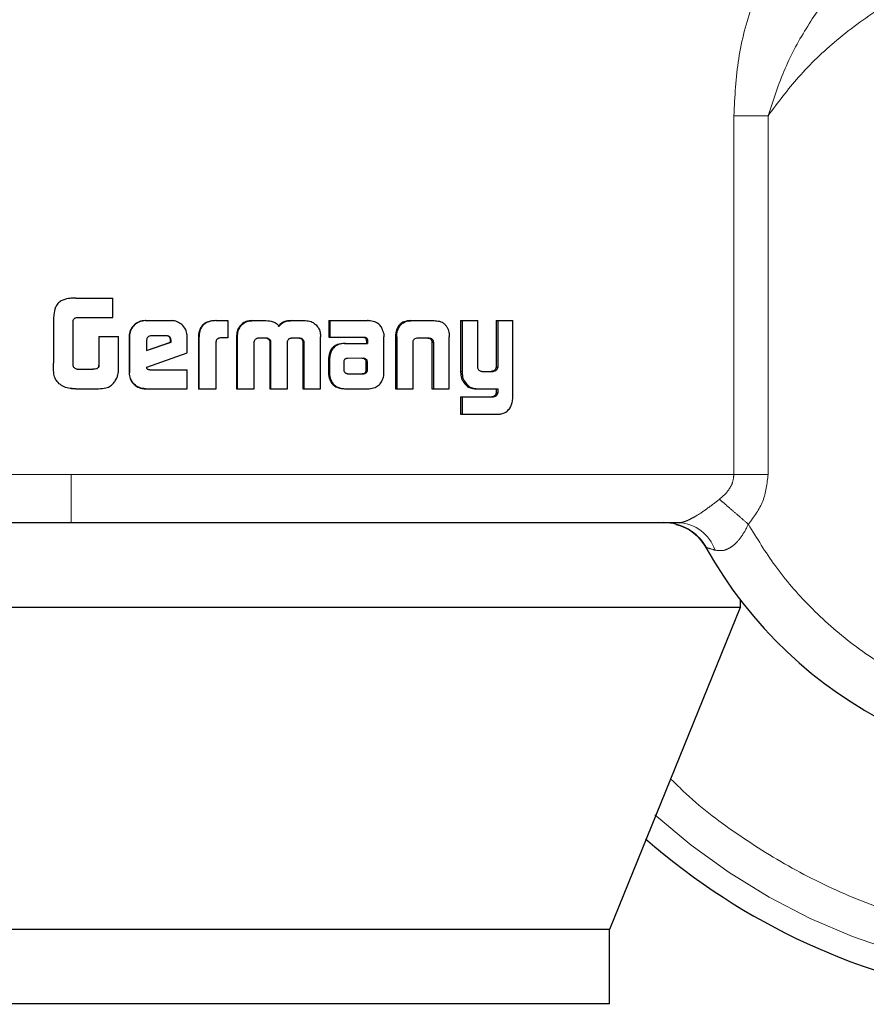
# Model space of a CAD drawing. Header units: millimetres. Extents: x 28 to 241, y 73 to 155.
# Tile 38 of 71: x 156.768 to 157.68, y 73.086 to 74.146. Entities that reach past the tile are written whole.
import ezdxf

# ---------------------------------------------------------------- set-up
doc = ezdxf.new("R2010")
doc.units = ezdxf.units.MM
doc.linetypes.add('PHANTOM', pattern=[12.7, 6.35, -1.27, 1.27, -1.27, 1.27, -1.27])

msp = doc.modelspace()

# ---------------------------------------------------------------- linework, layer by layer
at = {"color": 8, "linetype": 'PHANTOM', "lineweight": 18}
for p, q in [((157.5372, 74.0426), (157.5372, 73.6563)), ((157.5741, 74.0426), (157.5372, 74.0426)), ((157.5741, 73.6563), (157.5741, 74.0426)), ((157.1741, 73.8044), (157.1727, 73.8044)), ((157.212, 73.7982), (157.2135, 73.7982)), ((157.1006, 73.78), (157.1017, 73.78)), ((157.139, 73.7807), (157.1403, 73.7807)), ((157.2428, 73.7672), (157.2445, 73.7672)), ((157.2773, 73.7399), (157.2791, 73.7399)), ((156.8234, 73.6563), (155.8171, 73.6563)), ((157.5372, 73.6563), (156.8234, 73.6563)), ((157.5372, 73.6563), (157.5741, 73.6563))]:
    msp.add_line(p, q, dxfattribs=at)
at = {"color": 7, "linetype": 'Continuous', "lineweight": 25}
for p, q in [((156.8234, 73.846), (156.8212, 73.8456)), ((156.8212, 73.8458), (156.8212, 73.8458)), ((156.8284, 73.8462), (156.8234, 73.846)), ((156.8284, 73.8462), (156.8681, 73.8462)), ((156.8284, 73.8462), (156.8284, 73.8462)), ((156.8681, 73.8252), (156.8681, 73.8462)), ((156.8043, 73.8221), (156.8043, 73.7762)), ((156.8254, 73.7737), (156.8254, 73.8211)), ((156.8292, 73.8252), (156.8681, 73.8252)), ((156.903, 73.8219), (156.9033, 73.8219)), ((156.9033, 73.8219), (156.9311, 73.8219)), ((156.979, 73.8219), (156.9796, 73.8219)), ((156.9796, 73.8219), (156.9922, 73.8219)), ((156.9922, 73.8219), (156.9922, 73.8033)), ((157.0183, 73.8219), (157.0191, 73.8219)), ((157.0191, 73.8219), (157.0331, 73.8219)), ((157.0606, 73.8219), (157.0615, 73.8219)), ((157.0615, 73.8219), (157.0754, 73.8219)), ((157.1009, 73.8219), (157.1009, 73.8042)), ((157.1009, 73.8219), (157.102, 73.8219)), ((157.102, 73.8219), (157.102, 73.8042)), ((157.102, 73.8219), (157.1425, 73.8219)), ((157.1891, 73.8219), (157.1905, 73.8219)), ((157.1905, 73.8219), (157.2145, 73.8219)), ((157.2428, 73.8219), (157.2428, 73.7672)), ((157.2428, 73.8219), (157.2445, 73.8219)), ((157.2445, 73.8219), (157.2445, 73.7672)), ((157.2445, 73.8219), (157.2614, 73.8219)), ((157.2614, 73.773), (157.2614, 73.8219)), ((157.281, 73.8219), (157.281, 73.7718)), ((157.281, 73.8219), (157.2829, 73.8219)), ((157.2829, 73.8219), (157.2829, 73.7718)), ((157.2829, 73.8219), (157.2993, 73.8219)), ((157.2993, 73.7411), (157.2993, 73.8219)), ((157.0046, 73.8142), (157.0038, 73.8142)), ((156.8532, 73.8047), (156.8532, 73.7739)), ((156.8532, 73.8047), (156.8533, 73.8047)), ((156.8533, 73.8047), (156.8533, 73.7739)), ((156.8533, 73.8047), (156.8744, 73.8047)), ((156.8744, 73.7734), (156.8744, 73.8047)), ((156.8858, 73.8045), (156.886, 73.8045)), ((156.8858, 73.8045), (156.8858, 73.7658)), ((156.886, 73.8045), (156.886, 73.7658)), ((156.9045, 73.8006), (156.9045, 73.7898)), ((156.9259, 73.8056), (156.9097, 73.8056)), ((156.9309, 73.8005), (156.9305, 73.8005)), ((156.9305, 73.7987), (156.9305, 73.8005)), ((156.9309, 73.7987), (156.9309, 73.8005)), ((156.9483, 73.7871), (156.9483, 73.8045)), ((156.9604, 73.803), (156.9604, 73.7486)), ((156.9604, 73.803), (156.9609, 73.803)), ((156.9609, 73.803), (156.9609, 73.7486)), ((156.9794, 73.7486), (156.9794, 73.7993)), ((156.9922, 73.8033), (156.9841, 73.8033)), ((157.0015, 73.8043), (157.0015, 73.7486)), ((157.0015, 73.8043), (157.0022, 73.8043)), ((157.0022, 73.8043), (157.0022, 73.7486)), ((157.0254, 73.8033), (157.0343, 73.8033)), ((157.061, 73.8033), (157.0689, 73.8033)), ((157.0717, 73.8019), (157.0726, 73.8019)), ((157.0919, 73.7486), (157.092, 73.8043)), ((157.1009, 73.8042), (157.102, 73.8042)), ((157.102, 73.8042), (157.1389, 73.8042)), ((157.1413, 73.8014), (157.1413, 73.8004)), ((157.1413, 73.8014), (157.1426, 73.8014)), ((157.1413, 73.8004), (157.1426, 73.8004)), ((157.1415, 73.7993), (157.1415, 73.7974)), ((157.1415, 73.7993), (157.1427, 73.7993)), ((157.1426, 73.8014), (157.1426, 73.8004)), ((157.1427, 73.7993), (157.1427, 73.7974)), ((157.1602, 73.7658), (157.1603, 73.8046)), ((157.1727, 73.8044), (157.1727, 73.7486)), ((157.173, 73.8078), (157.1743, 73.8078)), ((157.1741, 73.8044), (157.1741, 73.7486)), ((157.1916, 73.7486), (157.1916, 73.7992)), ((157.1971, 73.8033), (157.2079, 73.8033)), ((157.2119, 73.7992), (157.2134, 73.7992)), ((157.2304, 73.8078), (157.2307, 73.8044)), ((157.2307, 73.7486), (157.2307, 73.8044)), ((156.9045, 73.7898), (156.9309, 73.7987)), ((156.9045, 73.7899), (156.9305, 73.7987)), ((156.9309, 73.7987), (156.9305, 73.7987)), ((157.0205, 73.7486), (157.0203, 73.7977)), ((157.0373, 73.7985), (157.0373, 73.7486)), ((157.0373, 73.7985), (157.0382, 73.7985)), ((157.0382, 73.7985), (157.0382, 73.7486)), ((157.0564, 73.7486), (157.0564, 73.7985)), ((157.073, 73.7977), (157.0728, 73.7486)), ((157.073, 73.7977), (157.074, 73.7977)), ((157.074, 73.7977), (157.0738, 73.7486)), ((157.1178, 73.7974), (157.119, 73.7974)), ((157.119, 73.7974), (157.1427, 73.7974)), ((157.212, 73.7982), (157.212, 73.7486)), ((157.2135, 73.7982), (157.2135, 73.7486)), ((156.9048, 73.7717), (156.9483, 73.7871)), ((157.1006, 73.78), (157.1006, 73.7651)), ((157.1017, 73.78), (157.1017, 73.7651)), ((157.1205, 73.7812), (157.1197, 73.781)), ((157.1215, 73.7812), (157.1205, 73.7812)), ((157.1378, 73.7813), (157.1215, 73.7812)), ((156.8299, 73.7695), (156.8466, 73.7695)), ((156.8532, 73.7739), (156.8533, 73.7739)), ((156.9079, 73.7689), (156.9483, 73.7689)), ((156.9483, 73.7486), (156.9483, 73.7689)), ((157.117, 73.7775), (157.117, 73.7764)), ((157.117, 73.7764), (157.117, 73.7689)), ((157.1413, 73.769), (157.1412, 73.7771)), ((157.1424, 73.7771), (157.1412, 73.7771)), ((157.1426, 73.769), (157.1413, 73.769)), ((157.1426, 73.769), (157.1424, 73.7771)), ((157.277, 73.7673), (157.2788, 73.7673)), ((157.281, 73.7718), (157.2829, 73.7718)), ((156.8858, 73.7658), (156.886, 73.7658)), ((157.1006, 73.7651), (157.1017, 73.7651)), ((157.1009, 73.7618), (157.102, 73.7618)), ((157.1215, 73.7646), (157.1368, 73.7647)), ((157.1216, 73.7646), (157.138, 73.7647)), ((157.138, 73.7647), (157.1368, 73.7647)), ((157.1416, 73.7661), (157.1403, 73.7661)), ((157.2451, 73.7569), (157.2468, 73.7569)), ((157.2659, 73.7672), (157.2778, 73.7672)), ((156.8198, 73.7493), (156.8198, 73.7493)), ((156.8223, 73.749), (156.8234, 73.7488)), ((156.8234, 73.7488), (156.8285, 73.7486)), ((156.8285, 73.7486), (156.8528, 73.7486)), ((156.8285, 73.7486), (156.8285, 73.7486)), ((156.9033, 73.7486), (156.903, 73.7486)), ((156.9033, 73.7486), (156.9483, 73.7486)), ((156.9604, 73.7486), (156.9609, 73.7486)), ((156.9609, 73.7486), (156.9794, 73.7486)), ((157.0015, 73.7486), (157.0022, 73.7486)), ((157.0022, 73.7486), (157.0205, 73.7486)), ((157.0373, 73.7486), (157.0382, 73.7486)), ((157.0382, 73.7486), (157.0564, 73.7486)), ((157.0728, 73.7486), (157.0738, 73.7486)), ((157.0738, 73.7486), (157.0919, 73.7486)), ((157.1187, 73.7486), (157.1199, 73.7486)), ((157.1199, 73.7486), (157.1443, 73.7486)), ((157.1727, 73.7486), (157.1741, 73.7486)), ((157.1741, 73.7486), (157.1916, 73.7486)), ((157.212, 73.7486), (157.2135, 73.7486)), ((157.2135, 73.7486), (157.2307, 73.7486)), ((157.2595, 73.7486), (157.2613, 73.7486)), ((157.2613, 73.7486), (157.2829, 73.7486)), ((157.281, 73.7486), (157.281, 73.7443)), ((157.2829, 73.7486), (157.2829, 73.7443)), ((157.2428, 73.7398), (157.2428, 73.7212)), ((157.2428, 73.7398), (157.2445, 73.7398)), ((157.2445, 73.7398), (157.2445, 73.7212)), ((157.2445, 73.7398), (157.2782, 73.7398)), ((157.281, 73.7443), (157.2829, 73.7443)), ((157.2428, 73.7212), (157.2445, 73.7212)), ((157.2445, 73.7212), (157.2837, 73.7212)), ((157.5441, 73.513), (156.008, 73.513)), ((157.5441, 73.513), (157.4031, 73.166)), ((157.5441, 73.5214), (157.5441, 73.513)), ((157.4031, 73.166), (156.1294, 73.166)), ((157.4031, 73.086), (157.4031, 73.166)), ((157.4031, 73.086), (156.1294, 73.086))]:
    msp.add_line(p, q, dxfattribs=at)
for centre, radius, start, end in [((157.9165, 73.8055), 0.4685, 209.1217, 56.7142), ((157.9165, 73.8055), 0.72, 228.7799, 0), ((157.4618, 73.5522), 0.0521, 29.1217, 90)]:
    msp.add_arc(centre, radius, start, end, dxfattribs=at)
at = {"color": 8, "linetype": 'PHANTOM', "lineweight": 18}
for centre, radius, start, end in [((157.9165, 73.8055), 0.6941, 227.9991, 0), ((157.4758, 73.5609), 0.0434, 18.5532, 87.0857)]:
    msp.add_arc(centre, radius, start, end, dxfattribs=at)
for points, knots in [([(157.6107, 74.2518), (157.5999, 74.2397), (157.5785, 74.2157), (157.5558, 74.1625), (157.5404, 74.1045), (157.5383, 74.0632), (157.5372, 74.0426)], [0, 0, 0, 0, 0.250124, 0.499333, 0.749128, 1, 1, 1, 1]), ([(157.5529, 73.6026), (157.5621, 73.5875), (157.5813, 73.5559), (157.6192, 73.5121), (157.6661, 73.4707), (157.7229, 73.4347), (157.7886, 73.407), (157.8614, 73.3905), (157.9384, 73.3873), (158.0159, 73.3986), (158.0896, 73.4242), (158.1561, 73.4622), (158.2126, 73.5098), (158.2577, 73.5636), (158.2913, 73.6204), (158.3142, 73.6774), (158.3276, 73.7324), (158.3335, 73.7854), (158.3328, 73.8389), (158.3246, 73.8949), (158.3074, 73.9538), (158.2794, 74.0136), (158.2396, 74.0715), (158.1879, 74.1244), (158.1254, 74.1686), (158.0544, 74.2011), (157.9784, 74.2198), (157.9015, 74.224), (157.8274, 74.2145), (157.7594, 74.1932), (157.6994, 74.1629), (157.6487, 74.1262), (157.6068, 74.0862), (157.5847, 74.0567), (157.5741, 74.0426)], [0, 0, 0, 0, 0.0246254, 0.0514535, 0.0804997, 0.1116863, 0.1448122, 0.1795289, 0.2153765, 0.251769, 0.2880779, 0.3236741, 0.3580073, 0.3906366, 0.4212636, 0.4497193, 0.4759515, 0.4999991, 0.5240607, 0.5503079, 0.5787782, 0.6094186, 0.6420633, 0.6764055, 0.7120099, 0.74832, 0.7847095, 0.8205493, 0.8552602, 0.8883706, 0.9195429, 0.9485754, 0.9753893, 1, 1, 1, 1]), ([(157.5741, 74.0426), (157.5798, 74.0598), (157.5908, 74.0936), (157.6156, 74.1391), (157.644, 74.179), (157.6666, 74.1983), (157.6776, 74.2076)], [0, 0, 0, 0, 0.26502, 0.521295, 0.766877, 1, 1, 1, 1]), ([(158.5713, 73.8055), (158.5708, 73.7862), (158.5698, 73.7461), (158.5611, 73.6847), (158.5457, 73.6195), (158.5215, 73.5511), (158.4869, 73.4805), (158.4449, 73.4163), (158.3976, 73.3595), (158.3472, 73.3106), (158.2894, 73.2656), (158.2247, 73.2261), (158.1538, 73.1935), (158.0777, 73.1692), (157.9981, 73.1541), (157.9165, 73.149), (157.835, 73.1541), (157.7553, 73.1692), (157.6793, 73.1935), (157.6083, 73.226), (157.5438, 73.2658), (157.4975, 73.3003), (157.4747, 73.323), (157.4691, 73.3285)], [0, 0, 0, 0, 0.038195, 0.078917, 0.122127, 0.170129, 0.221693, 0.276886, 0.320979, 0.367142, 0.415235, 0.465062, 0.516374, 0.568853, 0.622145, 0.675856, 0.72956, 0.782851, 0.835337, 0.886643, 0.936475, 0.984568, 1, 1, 1, 1]), ([(156.8234, 73.6043), (156.8234, 73.6052), (156.8234, 73.6071), (156.8234, 73.6212), (156.8234, 73.6387), (156.8234, 73.6506), (156.8234, 73.6563)], [0, 0, 0, 0, 0.27027, 0.562415, 0.789735, 1, 1, 1, 1]), ([(157.5217, 73.6295), (157.524, 73.6314), (157.5282, 73.635), (157.5332, 73.6416), (157.5366, 73.6488), (157.537, 73.6539), (157.5372, 73.6563)], [0, 0, 0, 0, 0.276685, 0.53289, 0.771968, 1, 1, 1, 1]), ([(157.5529, 73.6026), (157.5589, 73.6106), (157.5708, 73.6266), (157.573, 73.6464), (157.5741, 73.6563)], [0, 0, 0, 0, 0.500851, 1, 1, 1, 1]), ([(157.4781, 73.6043), (157.4791, 73.6044), (157.4813, 73.6045), (157.4856, 73.6059), (157.4906, 73.6082), (157.4983, 73.6124), (157.5091, 73.6197), (157.5174, 73.6261), (157.5217, 73.6295)], [0, 0, 0, 0, 0.1184109, 0.2343118, 0.3506364, 0.4690371, 0.7210422, 1, 1, 1, 1]), ([(157.5217, 73.6295), (157.5237, 73.6278), (157.5277, 73.6243), (157.5354, 73.6177), (157.544, 73.6103), (157.55, 73.6051), (157.5529, 73.6026)], [0, 0, 0, 0, 0.2467396, 0.4999787, 0.7532605, 1, 1, 1, 1]), ([(157.517, 73.5747), (157.5202, 73.5743), (157.5248, 73.5736), (157.5316, 73.5763), (157.5381, 73.5805), (157.5461, 73.5892), (157.5506, 73.598), (157.5529, 73.6026)], [0, 0, 0, 0, 0.249002, 0.369456, 0.488618, 0.733608, 1, 1, 1, 1]), ([(157.5073, 73.5776), (157.5074, 73.5775), (157.5077, 73.5775), (157.5102, 73.5767), (157.5143, 73.5755), (157.517, 73.5747)], [0, 0, 0, 0, 0.243949, 0.491108, 1, 1, 1, 1])]:
    msp.add_open_spline(points, degree=3, knots=knots, dxfattribs=at)
at = {"color": 7, "linetype": 'Continuous', "lineweight": 25}
for points, knots in [([(156.8284, 73.8462), (156.8257, 73.8461), (156.8203, 73.846), (156.8134, 73.8441), (156.8088, 73.8404), (156.8058, 73.8352), (156.8045, 73.8289), (156.8044, 73.8241), (156.8043, 73.8221)], [0, 0, 0, 0, 0.20258, 0.407199, 0.522978, 0.638606, 0.845627, 1, 1, 1, 1]), ([(156.8254, 73.8211), (156.8255, 73.8218), (156.8258, 73.8229), (156.8267, 73.8242), (156.8278, 73.825), (156.8287, 73.8251), (156.8292, 73.8252)], [0, 0, 0, 0, 0.33654, 0.550778, 0.765834, 1, 1, 1, 1]), ([(156.903, 73.8219), (156.9008, 73.8217), (156.8964, 73.8212), (156.8911, 73.8175), (156.8873, 73.8126), (156.8859, 73.808), (156.8858, 73.8053), (156.8858, 73.8045)], [0, 0, 0, 0, 0.2416264, 0.4849039, 0.6983143, 0.9175909, 1, 1, 1, 1]), ([(156.9033, 73.8219), (156.9011, 73.8217), (156.8967, 73.8212), (156.8913, 73.8174), (156.8875, 73.8125), (156.8861, 73.808), (156.8861, 73.8053), (156.886, 73.8045)], [0, 0, 0, 0, 0.2429635, 0.4871525, 0.7014385, 0.9199549, 1, 1, 1, 1]), ([(156.9483, 73.8045), (156.9481, 73.8068), (156.9477, 73.8112), (156.9439, 73.8166), (156.939, 73.8204), (156.9345, 73.8218), (156.9318, 73.8218), (156.9311, 73.8219)], [0, 0, 0, 0, 0.242785, 0.486958, 0.700606, 0.920349, 1, 1, 1, 1]), ([(156.979, 73.8219), (156.9763, 73.8217), (156.972, 73.8215), (156.9665, 73.8188), (156.9632, 73.8153), (156.9607, 73.8099), (156.9605, 73.8057), (156.9604, 73.803)], [0, 0, 0, 0, 0.264684, 0.427108, 0.590451, 0.738797, 1, 1, 1, 1]), ([(156.9796, 73.8219), (156.9769, 73.8217), (156.9726, 73.8215), (156.9671, 73.8188), (156.9637, 73.8153), (156.9613, 73.8099), (156.9611, 73.8057), (156.9609, 73.803)], [0, 0, 0, 0, 0.266739, 0.429278, 0.592585, 0.740985, 1, 1, 1, 1]), ([(157.0183, 73.8219), (157.0161, 73.8217), (157.0122, 73.8214), (157.0071, 73.8184), (157.0049, 73.8156), (157.0038, 73.8142)], [0, 0, 0, 0, 0.38423, 0.690455, 1, 1, 1, 1]), ([(157.0046, 73.8142), (157.006, 73.816), (157.0087, 73.8193), (157.0141, 73.8216), (157.0175, 73.8218), (157.0191, 73.8219)], [0, 0, 0, 0, 0.4065, 0.724247, 1, 1, 1, 1]), ([(157.0331, 73.8219), (157.0357, 73.8217), (157.0397, 73.8215), (157.0445, 73.819), (157.0465, 73.8168), (157.0473, 73.8155), (157.0473, 73.8154)], [0, 0, 0, 0, 0.4833943, 0.7263063, 0.9699779, 1, 1, 1, 1]), ([(157.0606, 73.8219), (157.0579, 73.8217), (157.0538, 73.8215), (157.0488, 73.8188), (157.0472, 73.8165), (157.0465, 73.8154)], [0, 0, 0, 0, 0.5002637, 0.7501637, 1, 1, 1, 1]), ([(157.0473, 73.8154), (157.0481, 73.8165), (157.0497, 73.8188), (157.0547, 73.8215), (157.0588, 73.8217), (157.0615, 73.8219)], [0, 0, 0, 0, 0.24957, 0.499826, 1, 1, 1, 1]), ([(157.0754, 73.8219), (157.0776, 73.8217), (157.0815, 73.8214), (157.0865, 73.8184), (157.0886, 73.8156), (157.0896, 73.8142)], [0, 0, 0, 0, 0.3859614, 0.6923251, 1, 1, 1, 1]), ([(157.1456, 73.8216), (157.145, 73.8217), (157.144, 73.8218), (157.143, 73.8219), (157.1425, 73.8219)], [0, 0, 0, 0, 0.500474, 1, 1, 1, 1]), ([(157.16, 73.8079), (157.1595, 73.8099), (157.1587, 73.8135), (157.1556, 73.8176), (157.1513, 73.8205), (157.1477, 73.8212), (157.1456, 73.8216)], [0, 0, 0, 0, 0.283042, 0.488392, 0.693697, 1, 1, 1, 1]), ([(157.1891, 73.8219), (157.1865, 73.8217), (157.1825, 73.8214), (157.1777, 73.8184), (157.1746, 73.8145), (157.1734, 73.8106), (157.173, 73.8082), (157.173, 73.8078)], [0, 0, 0, 0, 0.328157, 0.515821, 0.703973, 0.942768, 1, 1, 1, 1]), ([(157.1743, 73.8078), (157.1748, 73.8099), (157.1755, 73.8135), (157.1785, 73.8178), (157.1826, 73.8207), (157.1868, 73.8218), (157.1896, 73.8218), (157.1905, 73.8219)], [0, 0, 0, 0, 0.260065, 0.447449, 0.635461, 0.880938, 1, 1, 1, 1]), ([(157.2145, 73.8219), (157.2165, 73.8218), (157.2193, 73.8216), (157.2229, 73.8202), (157.2253, 73.8186), (157.2273, 73.8164), (157.2294, 73.8129), (157.23, 73.8098), (157.2304, 73.8078)], [0, 0, 0, 0, 0.2502811, 0.3756935, 0.5009063, 0.6223084, 0.7507957, 1, 1, 1, 1]), ([(157.0038, 73.8142), (157.0032, 73.813), (157.0021, 73.8108), (157.0016, 73.8074), (157.0015, 73.8053), (157.0015, 73.8043)], [0, 0, 0, 0, 0.391842, 0.692628, 1, 1, 1, 1]), ([(157.0046, 73.8142), (157.0039, 73.8129), (157.0029, 73.8108), (157.0023, 73.8074), (157.0022, 73.8053), (157.0022, 73.8043)], [0, 0, 0, 0, 0.395582, 0.694738, 1, 1, 1, 1]), ([(157.0896, 73.8142), (157.0904, 73.8126), (157.0915, 73.8103), (157.0919, 73.8068), (157.092, 73.8051), (157.092, 73.8043)], [0, 0, 0, 0, 0.499054, 0.749536, 1, 1, 1, 1]), ([(156.9097, 73.8056), (156.909, 73.8055), (156.9076, 73.8053), (156.9059, 73.8041), (156.9048, 73.8026), (156.9046, 73.8013), (156.9045, 73.8007), (156.9045, 73.8006)], [0, 0, 0, 0, 0.271723, 0.518875, 0.755232, 0.965079, 1, 1, 1, 1]), ([(156.9305, 73.8005), (156.9305, 73.8013), (156.9304, 73.8027), (156.9295, 73.8042), (156.9284, 73.805), (156.9271, 73.8055), (156.9261, 73.8055), (156.9255, 73.8056)], [0, 0, 0, 0, 0.317512, 0.474303, 0.631907, 0.78591, 1, 1, 1, 1]), ([(156.9309, 73.8005), (156.9309, 73.8012), (156.9308, 73.8024), (156.9301, 73.8039), (156.9291, 73.8048), (156.9277, 73.8055), (156.9266, 73.8055), (156.9259, 73.8056)], [0, 0, 0, 0, 0.273314, 0.43624, 0.600607, 0.749427, 1, 1, 1, 1]), ([(156.9841, 73.8033), (156.9835, 73.8032), (156.9822, 73.8029), (156.9807, 73.8022), (156.9798, 73.8011), (156.9794, 73.8001), (156.9794, 73.7995), (156.9794, 73.7993)], [0, 0, 0, 0, 0.279208, 0.561799, 0.734959, 0.908617, 1, 1, 1, 1]), ([(157.0204, 73.7989), (157.0207, 73.7998), (157.0211, 73.8012), (157.0224, 73.8025), (157.0238, 73.8032), (157.0249, 73.8032), (157.0254, 73.8033)], [0, 0, 0, 0, 0.36898, 0.567915, 0.766204, 1, 1, 1, 1]), ([(157.0334, 73.8033), (157.0341, 73.803), (157.0352, 73.8027), (157.0365, 73.8016), (157.0371, 73.8003), (157.0373, 73.7993), (157.0373, 73.7987), (157.0373, 73.7985)], [0, 0, 0, 0, 0.326498, 0.52803, 0.729455, 0.942558, 1, 1, 1, 1]), ([(157.0343, 73.8033), (157.035, 73.803), (157.0361, 73.8027), (157.0373, 73.8016), (157.038, 73.8003), (157.0382, 73.7993), (157.0382, 73.7987), (157.0382, 73.7985)], [0, 0, 0, 0, 0.325895, 0.527179, 0.728709, 0.941216, 1, 1, 1, 1]), ([(157.0564, 73.7985), (157.0564, 73.7992), (157.0565, 73.8004), (157.0574, 73.8018), (157.0583, 73.8025), (157.0589, 73.8028), (157.0591, 73.8029)], [0, 0, 0, 0, 0.369522, 0.615384, 0.861238, 1, 1, 1, 1]), ([(157.0591, 73.8029), (157.0593, 73.8029), (157.0597, 73.8031), (157.0604, 73.8032), (157.0608, 73.8032), (157.061, 73.8033)], [0, 0, 0, 0, 0.336286, 0.667735, 1, 1, 1, 1]), ([(157.068, 73.8033), (157.0685, 73.8032), (157.0694, 73.8032), (157.0707, 73.8028), (157.0714, 73.8022), (157.0717, 73.8019)], [0, 0, 0, 0, 0.37893, 0.700705, 1, 1, 1, 1]), ([(157.0689, 73.8033), (157.0694, 73.8032), (157.0703, 73.8032), (157.0717, 73.8028), (157.0723, 73.8022), (157.0726, 73.8019)], [0, 0, 0, 0, 0.344022, 0.692141, 1, 1, 1, 1]), ([(157.0717, 73.8019), (157.072, 73.8015), (157.0727, 73.8005), (157.0729, 73.7989), (157.073, 73.798), (157.073, 73.7977)], [0, 0, 0, 0, 0.3652922, 0.814713, 1, 1, 1, 1]), ([(157.0726, 73.8019), (157.073, 73.8015), (157.0737, 73.8005), (157.0739, 73.799), (157.074, 73.798), (157.074, 73.7977)], [0, 0, 0, 0, 0.364377, 0.811598, 1, 1, 1, 1]), ([(157.1376, 73.8042), (157.1384, 73.804), (157.1396, 73.8038), (157.1407, 73.8029), (157.1412, 73.8021), (157.1413, 73.8016), (157.1413, 73.8014)], [0, 0, 0, 0, 0.479486, 0.711368, 0.875379, 1, 1, 1, 1]), ([(157.1389, 73.8042), (157.1393, 73.8041), (157.1402, 73.804), (157.1413, 73.8035), (157.142, 73.8028), (157.1424, 73.8021), (157.1425, 73.8016), (157.1426, 73.8014)], [0, 0, 0, 0, 0.264824, 0.532342, 0.718816, 0.867476, 1, 1, 1, 1]), ([(157.1413, 73.8004), (157.1414, 73.8003), (157.1414, 73.8), (157.1415, 73.7997), (157.1415, 73.7994), (157.1415, 73.7993)], [0, 0, 0, 0, 0.355027, 0.6747, 1, 1, 1, 1]), ([(157.1426, 73.8004), (157.1426, 73.8003), (157.1427, 73.8), (157.1427, 73.7997), (157.1427, 73.7994), (157.1427, 73.7993)], [0, 0, 0, 0, 0.358498, 0.677536, 1, 1, 1, 1]), ([(157.16, 73.8079), (157.1601, 73.8075), (157.1602, 73.8069), (157.1602, 73.8058), (157.1603, 73.8051), (157.1603, 73.8046)], [0, 0, 0, 0, 0.308689, 0.617112, 1, 1, 1, 1]), ([(157.173, 73.8078), (157.1729, 73.8072), (157.1728, 73.8061), (157.1727, 73.8049), (157.1727, 73.8044)], [0, 0, 0, 0, 0.4998898, 1, 1, 1, 1]), ([(157.1741, 73.8044), (157.1741, 73.8047), (157.1741, 73.8054), (157.1742, 73.8065), (157.1743, 73.8073), (157.1743, 73.8078)], [0, 0, 0, 0, 0.292522, 0.584065, 1, 1, 1, 1]), ([(157.1916, 73.7992), (157.1917, 73.7999), (157.1919, 73.8009), (157.1929, 73.8021), (157.1942, 73.8029), (157.1957, 73.8032), (157.1967, 73.8033), (157.1971, 73.8033)], [0, 0, 0, 0, 0.2378656, 0.4039599, 0.5685717, 0.841742, 1, 1, 1, 1]), ([(157.2064, 73.8033), (157.2072, 73.8032), (157.2086, 73.8032), (157.2102, 73.8024), (157.2112, 73.8013), (157.2117, 73.8002), (157.2118, 73.7995), (157.2119, 73.7992)], [0, 0, 0, 0, 0.34541, 0.539097, 0.735132, 0.907238, 1, 1, 1, 1]), ([(157.2079, 73.8033), (157.2085, 73.8032), (157.2097, 73.8032), (157.2113, 73.8027), (157.2125, 73.8016), (157.2132, 73.8005), (157.2133, 73.7996), (157.2134, 73.7992)], [0, 0, 0, 0, 0.247728, 0.498148, 0.672843, 0.848524, 1, 1, 1, 1]), ([(157.2119, 73.7992), (157.2119, 73.7991), (157.212, 73.7989), (157.212, 73.7985), (157.212, 73.7983), (157.212, 73.7982)], [0, 0, 0, 0, 0.357136, 0.675338, 1, 1, 1, 1]), ([(157.2134, 73.7992), (157.2134, 73.7991), (157.2135, 73.7989), (157.2135, 73.7985), (157.2135, 73.7983), (157.2135, 73.7982)], [0, 0, 0, 0, 0.357133, 0.675333, 1, 1, 1, 1]), ([(157.0203, 73.7977), (157.0203, 73.7978), (157.0203, 73.798), (157.0204, 73.7984), (157.0204, 73.7987), (157.0204, 73.7989)], [0, 0, 0, 0, 0.259178, 0.520239, 1, 1, 1, 1]), ([(157.1178, 73.7974), (157.1152, 73.7972), (157.1109, 73.7969), (157.1058, 73.7938), (157.1026, 73.7899), (157.1009, 73.7852), (157.1007, 73.7818), (157.1006, 73.78)], [0, 0, 0, 0, 0.286556, 0.465585, 0.644878, 0.814067, 1, 1, 1, 1]), ([(157.119, 73.7974), (157.1163, 73.7972), (157.1121, 73.7969), (157.1069, 73.7938), (157.1037, 73.7899), (157.102, 73.7851), (157.1018, 73.7818), (157.1017, 73.78)], [0, 0, 0, 0, 0.2886349, 0.4675281, 0.6467233, 0.8159307, 1, 1, 1, 1]), ([(157.1197, 73.781), (157.1194, 73.781), (157.1187, 73.7808), (157.118, 73.7803), (157.1173, 73.7793), (157.1171, 73.7783), (157.117, 73.7777), (157.117, 73.7775)], [0, 0, 0, 0, 0.21564, 0.399505, 0.583169, 0.901224, 1, 1, 1, 1]), ([(157.139, 73.7807), (157.1387, 73.7809), (157.1381, 73.7812), (157.1373, 73.7812), (157.1368, 73.7813), (157.1366, 73.7813)], [0, 0, 0, 0, 0.437428, 0.717723, 1, 1, 1, 1]), ([(157.1403, 73.7807), (157.1399, 73.7809), (157.1394, 73.7812), (157.1385, 73.7812), (157.1381, 73.7813), (157.1378, 73.7813)], [0, 0, 0, 0, 0.437182, 0.717599, 1, 1, 1, 1]), ([(157.1412, 73.7771), (157.1412, 73.7775), (157.1412, 73.7781), (157.141, 73.7789), (157.1407, 73.7796), (157.14, 73.7801), (157.1393, 73.7805), (157.139, 73.7807)], [0, 0, 0, 0, 0.263888, 0.411705, 0.516759, 0.741682, 1, 1, 1, 1]), ([(157.1424, 73.7771), (157.1424, 73.7775), (157.1424, 73.7781), (157.1423, 73.7789), (157.142, 73.7796), (157.1412, 73.7801), (157.1406, 73.7805), (157.1403, 73.7807)], [0, 0, 0, 0, 0.263356, 0.410855, 0.514324, 0.737946, 1, 1, 1, 1]), ([(156.8093, 73.7551), (156.808, 73.7566), (156.8054, 73.7598), (156.8043, 73.7673), (156.8043, 73.7728), (156.8043, 73.7762)], [0, 0, 0, 0, 0.266819, 0.537046, 1, 1, 1, 1]), ([(156.8259, 73.7721), (156.8258, 73.7723), (156.8257, 73.7726), (156.8255, 73.7731), (156.8254, 73.7735), (156.8254, 73.7737)], [0, 0, 0, 0, 0.33556, 0.667831, 1, 1, 1, 1]), ([(156.8299, 73.7695), (156.8294, 73.7697), (156.8283, 73.77), (156.8268, 73.7708), (156.8262, 73.7717), (156.8259, 73.7721)], [0, 0, 0, 0, 0.335827, 0.673245, 1, 1, 1, 1]), ([(156.8532, 73.7739), (156.853, 73.7731), (156.8528, 73.7719), (156.8518, 73.7706), (156.8502, 73.7698), (156.8484, 73.7696), (156.847, 73.7696), (156.8465, 73.7695)], [0, 0, 0, 0, 0.273119, 0.402321, 0.531709, 0.855471, 1, 1, 1, 1]), ([(156.8533, 73.7739), (156.8531, 73.7731), (156.8529, 73.7718), (156.8518, 73.7706), (156.8503, 73.7698), (156.8484, 73.7696), (156.847, 73.7696), (156.8466, 73.7695)], [0, 0, 0, 0, 0.276076, 0.405159, 0.533807, 0.867387, 1, 1, 1, 1]), ([(156.8725, 73.7601), (156.8729, 73.7612), (156.8738, 73.7633), (156.8744, 73.7678), (156.8744, 73.7712), (156.8744, 73.7734)], [0, 0, 0, 0, 0.259572, 0.509257, 1, 1, 1, 1]), ([(156.9079, 73.7689), (156.9073, 73.7689), (156.9065, 73.769), (156.9056, 73.7694), (156.9052, 73.7699), (156.9049, 73.7707), (156.9048, 73.7713), (156.9048, 73.7717)], [0, 0, 0, 0, 0.367928, 0.510258, 0.608285, 0.738455, 1, 1, 1, 1]), ([(157.117, 73.7689), (157.1171, 73.7685), (157.1171, 73.7677), (157.1176, 73.7669), (157.1179, 73.7665), (157.118, 73.7664)], [0, 0, 0, 0, 0.394677, 0.861169, 1, 1, 1, 1]), ([(157.1403, 73.7661), (157.1405, 73.7664), (157.1409, 73.7669), (157.1412, 73.7679), (157.1413, 73.7686), (157.1413, 73.769)], [0, 0, 0, 0, 0.3330129, 0.6676211, 1, 1, 1, 1]), ([(157.1416, 73.7661), (157.1417, 73.7664), (157.1421, 73.7669), (157.1425, 73.7679), (157.1426, 73.7686), (157.1426, 73.769)], [0, 0, 0, 0, 0.332333, 0.666902, 1, 1, 1, 1]), ([(157.2659, 73.7672), (157.2653, 73.7672), (157.2643, 73.7673), (157.263, 73.7681), (157.262, 73.7692), (157.2615, 73.7709), (157.2614, 73.7723), (157.2614, 73.773)], [0, 0, 0, 0, 0.2317924, 0.3869444, 0.5430427, 0.7449579, 1, 1, 1, 1]), ([(157.277, 73.7673), (157.2768, 73.7673), (157.2766, 73.7672), (157.2763, 73.7672), (157.2761, 73.7672), (157.2759, 73.7672)], [0, 0, 0, 0, 0.354051, 0.67335, 1, 1, 1, 1]), ([(157.281, 73.7718), (157.2809, 73.7711), (157.2806, 73.7699), (157.2797, 73.7685), (157.2784, 73.7677), (157.2775, 73.7674), (157.277, 73.7673)], [0, 0, 0, 0, 0.313348, 0.530247, 0.748229, 1, 1, 1, 1]), ([(157.2788, 73.7673), (157.2786, 73.7673), (157.2784, 73.7672), (157.2781, 73.7672), (157.2779, 73.7672), (157.2778, 73.7672)], [0, 0, 0, 0, 0.362346, 0.682034, 1, 1, 1, 1]), ([(157.2829, 73.7718), (157.2827, 73.7711), (157.2825, 73.77), (157.2816, 73.7686), (157.2803, 73.7677), (157.2793, 73.7674), (157.2788, 73.7673)], [0, 0, 0, 0, 0.292479, 0.511623, 0.730933, 1, 1, 1, 1]), ([(156.8528, 73.7486), (156.8555, 73.7487), (156.86, 73.7489), (156.866, 73.7514), (156.87, 73.7553), (156.8717, 73.7585), (156.8725, 73.7601)], [0, 0, 0, 0, 0.331162, 0.554266, 0.778861, 1, 1, 1, 1]), ([(156.8858, 73.7658), (156.886, 73.7636), (156.8864, 73.7591), (156.8902, 73.7537), (156.8951, 73.75), (156.8997, 73.7487), (156.9023, 73.7486), (156.903, 73.7486)], [0, 0, 0, 0, 0.2451548, 0.4921768, 0.70329, 0.9217849, 1, 1, 1, 1]), ([(156.9033, 73.7486), (156.9011, 73.7488), (156.8966, 73.7492), (156.8912, 73.7531), (156.8875, 73.758), (156.8861, 73.7625), (156.8861, 73.7652), (156.886, 73.7658)], [0, 0, 0, 0, 0.246486, 0.494874, 0.706841, 0.92481, 1, 1, 1, 1]), ([(157.1006, 73.7651), (157.1006, 73.7646), (157.1007, 73.7635), (157.1008, 73.7624), (157.1009, 73.7618)], [0, 0, 0, 0, 0.500197, 1, 1, 1, 1]), ([(157.1009, 73.7618), (157.1015, 73.7595), (157.1025, 73.7556), (157.1064, 73.7517), (157.1113, 73.7492), (157.1156, 73.7486), (157.1184, 73.7486), (157.1187, 73.7486)], [0, 0, 0, 0, 0.28302, 0.470418, 0.656753, 0.960226, 1, 1, 1, 1]), ([(157.1017, 73.7651), (157.1017, 73.7648), (157.1017, 73.7641), (157.1018, 73.763), (157.1019, 73.7623), (157.102, 73.7618)], [0, 0, 0, 0, 0.304906, 0.609669, 1, 1, 1, 1]), ([(157.102, 73.7618), (157.1026, 73.7595), (157.1036, 73.7557), (157.1075, 73.7517), (157.1124, 73.7492), (157.1168, 73.7486), (157.1195, 73.7486), (157.1199, 73.7486)], [0, 0, 0, 0, 0.281075, 0.46831, 0.654714, 0.958757, 1, 1, 1, 1]), ([(157.118, 73.7664), (157.1183, 73.766), (157.1189, 73.7654), (157.1199, 73.765), (157.1204, 73.7648), (157.1207, 73.7648)], [0, 0, 0, 0, 0.46835, 0.732585, 1, 1, 1, 1]), ([(157.1207, 73.7648), (157.1208, 73.7647), (157.121, 73.7647), (157.1213, 73.7646), (157.1215, 73.7646), (157.1216, 73.7646)], [0, 0, 0, 0, 0.362912, 0.678421, 1, 1, 1, 1]), ([(157.1368, 73.7647), (157.1372, 73.7647), (157.1381, 73.7648), (157.1394, 73.7652), (157.14, 73.7658), (157.1403, 73.7661)], [0, 0, 0, 0, 0.340079, 0.68063, 1, 1, 1, 1]), ([(157.138, 73.7647), (157.1385, 73.7647), (157.1393, 73.7648), (157.1406, 73.7652), (157.1412, 73.7658), (157.1416, 73.7661)], [0, 0, 0, 0, 0.339582, 0.681677, 1, 1, 1, 1]), ([(157.1443, 73.7486), (157.1465, 73.7488), (157.1505, 73.7492), (157.1554, 73.7527), (157.1586, 73.7571), (157.1596, 73.7606), (157.16, 73.7624)], [0, 0, 0, 0, 0.296776, 0.534157, 0.771751, 1, 1, 1, 1]), ([(157.16, 73.7624), (157.1601, 73.7627), (157.1602, 73.7634), (157.1602, 73.7645), (157.1602, 73.7653), (157.1602, 73.7658)], [0, 0, 0, 0, 0.295224, 0.590214, 1, 1, 1, 1]), ([(157.2428, 73.7672), (157.2429, 73.7658), (157.243, 73.7634), (157.2436, 73.7598), (157.2446, 73.7579), (157.2451, 73.7569)], [0, 0, 0, 0, 0.372578, 0.679285, 1, 1, 1, 1]), ([(157.2445, 73.7672), (157.2446, 73.7658), (157.2446, 73.7634), (157.2453, 73.7598), (157.2463, 73.7579), (157.2468, 73.7569)], [0, 0, 0, 0, 0.376299, 0.681003, 1, 1, 1, 1]), ([(157.2451, 73.7569), (157.2467, 73.7547), (157.2492, 73.751), (157.2547, 73.7488), (157.2579, 73.7486), (157.2595, 73.7486)], [0, 0, 0, 0, 0.429219, 0.71618, 1, 1, 1, 1]), ([(157.2468, 73.7569), (157.2484, 73.7547), (157.2509, 73.751), (157.2565, 73.7488), (157.2597, 73.7486), (157.2613, 73.7486)], [0, 0, 0, 0, 0.432569, 0.722611, 1, 1, 1, 1]), ([(156.8285, 73.7486), (156.8258, 73.7486), (156.821, 73.7487), (156.8141, 73.7507), (156.8109, 73.7536), (156.8093, 73.7551)], [0, 0, 0, 0, 0.383453, 0.700312, 1, 1, 1, 1]), ([(157.2773, 73.7399), (157.2772, 73.7399), (157.277, 73.7398), (157.2767, 73.7398), (157.2765, 73.7398), (157.2764, 73.7398)], [0, 0, 0, 0, 0.348035, 0.675058, 1, 1, 1, 1]), ([(157.281, 73.7443), (157.2809, 73.7435), (157.2806, 73.7423), (157.2795, 73.7409), (157.2784, 73.7403), (157.2776, 73.74), (157.2773, 73.7399)], [0, 0, 0, 0, 0.352552, 0.5895, 0.826053, 1, 1, 1, 1]), ([(157.2791, 73.7399), (157.279, 73.7399), (157.2788, 73.7398), (157.2785, 73.7398), (157.2783, 73.7398), (157.2782, 73.7398)], [0, 0, 0, 0, 0.356325, 0.675306, 1, 1, 1, 1]), ([(157.2829, 73.7443), (157.2827, 73.7436), (157.2824, 73.7424), (157.2815, 73.7411), (157.2803, 73.7403), (157.2795, 73.74), (157.2791, 73.7399)], [0, 0, 0, 0, 0.316035, 0.55453, 0.792627, 1, 1, 1, 1]), ([(157.2871, 73.7216), (157.2891, 73.7223), (157.2926, 73.7236), (157.2963, 73.7279), (157.2983, 73.7325), (157.2988, 73.7358), (157.2991, 73.7375)], [0, 0, 0, 0, 0.315361, 0.54577, 0.774838, 1, 1, 1, 1]), ([(157.2991, 73.7375), (157.2991, 73.7378), (157.2992, 73.7385), (157.2993, 73.7397), (157.2993, 73.7406), (157.2993, 73.7411)], [0, 0, 0, 0, 0.275292, 0.550689, 1, 1, 1, 1]), ([(157.2837, 73.7212), (157.284, 73.7212), (157.2846, 73.7212), (157.2858, 73.7213), (157.2866, 73.7215), (157.2871, 73.7216)], [0, 0, 0, 0, 0.2617758, 0.5218206, 1, 1, 1, 1]), ([(155.8692, 73.6043), (155.8706, 73.6043), (155.8735, 73.6043), (155.8962, 73.6043), (155.9315, 73.6043), (155.979, 73.6043), (156.0365, 73.6043), (156.1021, 73.6043), (156.1735, 73.6043), (156.2562, 73.6043), (156.3497, 73.6043), (156.4527, 73.6043), (156.5524, 73.6043), (156.6473, 73.6043), (156.7369, 73.6043), (156.7952, 73.6043), (156.8234, 73.6043)], [0, 0, 0, 0, 0.079464, 0.158317, 0.235969, 0.311888, 0.385617, 0.456774, 0.525073, 0.590318, 0.671985, 0.748283, 0.819298, 0.88324, 0.943488, 1, 1, 1, 1]), ([(156.8234, 73.6043), (156.8629, 73.6043), (156.9425, 73.6043), (157.0606, 73.6043), (157.176, 73.6043), (157.2857, 73.6043), (157.3881, 73.6043), (157.4482, 73.6043), (157.4781, 73.6043)], [0, 0, 0, 0, 0.164141, 0.330863, 0.499102, 0.66759, 0.834912, 1, 1, 1, 1]), ([(157.4752, 73.6025), (157.4786, 73.6014), (157.4853, 73.5992), (157.4942, 73.5934), (157.5019, 73.5862), (157.5056, 73.5804), (157.5074, 73.5775)], [0, 0, 0, 0, 0.252902, 0.506941, 0.757619, 1, 1, 1, 1])]:
    msp.add_open_spline(points, degree=3, knots=knots, dxfattribs=at)

doc.saveas('drawing.dxf')
